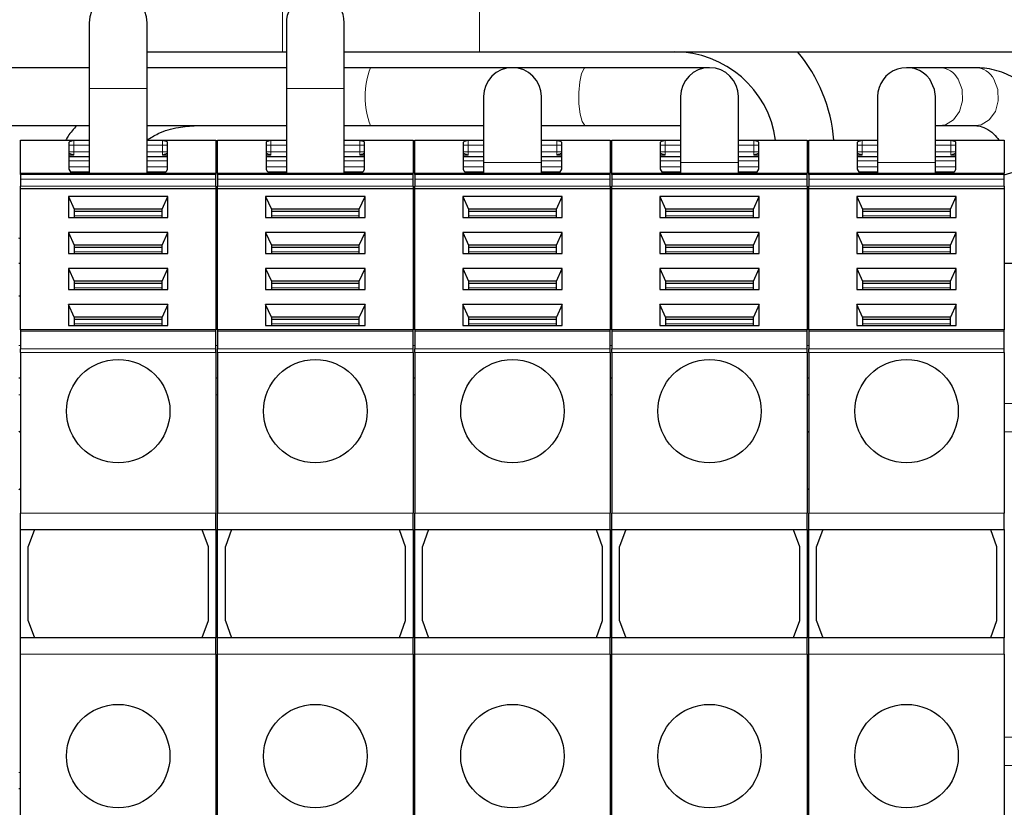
# Model space of a CAD drawing. Header units: millimetres. Extents: x 5 to 418, y 2 to 292.
# Tile 6 of 41: x 86 to 116, y 95 to 119. Entities that reach past the tile are written whole.
import ezdxf

# ---------------------------------------------------------------- set-up
doc = ezdxf.new("R2010")
doc.units = ezdxf.units.MM
doc.layers.add('SLD-0', color=7, linetype='Continuous')
doc.styles.add('SLDTEXTSTYLE0', font='TXT', dxfattribs={"width": 0.605})
doc.dimstyles.new('SLDDIMSTYLE0', dxfattribs={"dimtxt": 3.5, "dimasz": 3.302, "dimexe": 0, "dimexo": 0.0625, "dimgap": 0.875, "dimtad": 1, "dimlfac": 2, "dimrnd": 1e-09, "dimzin": 12, "dimdsep": 46, "dimtxsty": 'SLDTEXTSTYLE0', "dimsah": 1, "dimcen": 0.09, "dimadec": 0, "dimazin": 3, "dimtfac": 1, "dimtofl": 0, "dimtmove": 0, "dimatfit": 3, "dimfxl": 1, "dimfrac": 2, "dimtolj": 1, "dimtzin": 12, "dimarcsym": 0})

# ---------------------------------------------------------------- blocks, each defined once
blk = doc.blocks.new('_D_4')
at = {"layer": 'SLD-0'}
for p, q in [((63.935, 117.121), (63.935, 131.331)), ((131.935, 117.121), (131.935, 131.331)), ((63.935, 130.331), (131.935, 130.331))]:
    blk.add_line(p, q, dxfattribs=at)
for points in [[(63.935, 130.331), (67.237, 129.823), (67.237, 130.839)], [(131.935, 130.331), (128.633, 130.839), (128.633, 129.823)]]:
    blk.add_solid(points, dxfattribs=at)
at = {"layer": 'SLD-0', "insert": (93.924, 134.843), "char_height": 3.5, "attachment_point": 1, "style": 'SLDTEXTSTYLE0'}
blk.add_mtext('136', dxfattribs=at)
blk = doc.blocks.new('_D_5')
at = {"layer": 'SLD-0'}
for p, q in [((47.685, 117.121), (47.685, 139.04)), ((148.185, 117.121), (148.185, 139.04)), ((148.185, 138.04), (47.685, 138.04))]:
    blk.add_line(p, q, dxfattribs=at)
for points in [[(47.685, 138.04), (50.987, 137.532), (50.987, 138.548)], [(148.185, 138.04), (144.883, 138.548), (144.883, 137.532)]]:
    blk.add_solid(points, dxfattribs=at)
at = {"layer": 'SLD-0', "insert": (93.924, 142.552), "char_height": 3.5, "attachment_point": 1, "style": 'SLDTEXTSTYLE0'}
blk.add_mtext('201', dxfattribs=at)

msp = doc.modelspace()

# ---------------------------------------------------------------- linework, layer by layer
at = {"color": 7, "linetype": 'Continuous', "lineweight": 18}
for p, q in [((93.9346, 118.414), (93.9346, 120.179)), ((99.9346, 118.414), (99.9346, 120.1038)), ((88.9346, 117.2965), (88.0521, 117.2965)), ((89.8171, 117.2965), (88.9346, 117.2965)), ((95.2911, 117.2965), (94.0521, 117.2965)), ((95.8171, 117.2965), (95.2911, 117.2965)), ((88.0521, 115.7159), (87.5846, 115.7159)), ((87.5846, 115.7159), (87.5846, 115.571)), ((90.2846, 115.7159), (89.8171, 115.7159)), ((90.2846, 115.571), (90.2846, 115.7159)), ((94.0521, 115.7159), (93.5846, 115.7159)), ((93.5846, 115.7159), (93.5846, 115.571)), ((96.2846, 115.7159), (95.8171, 115.7159)), ((96.2846, 115.571), (96.2846, 115.7159)), ((100.0521, 115.7159), (99.5846, 115.7159)), ((99.5846, 115.7159), (99.5846, 115.571)), ((102.2846, 115.7159), (101.8171, 115.7159)), ((102.2846, 115.571), (102.2846, 115.7159)), ((106.0521, 115.7159), (105.5846, 115.7159)), ((105.5846, 115.7159), (105.5846, 115.571)), ((108.2846, 115.7159), (107.8171, 115.7159)), ((108.2846, 115.571), (108.2846, 115.7159)), ((112.0521, 115.7159), (111.5846, 115.7159)), ((111.5846, 115.7159), (111.5846, 115.571)), ((114.2846, 115.7159), (113.8171, 115.7159)), ((114.2846, 115.571), (114.2846, 115.7159)), ((87.5846, 115.571), (87.4346, 115.571)), ((87.5846, 115.571), (87.5846, 115.3715)), ((87.5846, 115.571), (88.0521, 115.571)), ((89.8171, 115.571), (90.2846, 115.571)), ((90.4346, 115.571), (90.2846, 115.571)), ((90.2846, 115.3715), (90.2846, 115.571)), ((93.5846, 115.571), (93.4346, 115.571)), ((93.5846, 115.571), (93.5846, 115.3715)), ((93.5846, 115.571), (94.0521, 115.571)), ((95.8171, 115.571), (96.2846, 115.571)), ((96.4346, 115.571), (96.2846, 115.571)), ((96.2846, 115.3715), (96.2846, 115.571)), ((99.5846, 115.571), (99.4346, 115.571)), ((99.5846, 115.571), (99.5846, 115.3715)), ((99.5846, 115.571), (100.0521, 115.571)), ((101.8171, 115.571), (102.2846, 115.571)), ((102.4346, 115.571), (102.2846, 115.571)), ((102.2846, 115.3715), (102.2846, 115.571)), ((105.5846, 115.571), (105.4346, 115.571)), ((105.5846, 115.571), (105.5846, 115.3715)), ((105.5846, 115.571), (106.0521, 115.571)), ((107.8171, 115.571), (108.2846, 115.571)), ((108.4346, 115.571), (108.2846, 115.571)), ((108.2846, 115.3715), (108.2846, 115.571)), ((111.5846, 115.571), (111.4346, 115.571)), ((111.5846, 115.571), (111.5846, 115.3715)), ((111.5846, 115.571), (112.0521, 115.571)), ((113.8171, 115.571), (114.2846, 115.571)), ((114.4346, 115.571), (114.2846, 115.571)), ((114.2846, 115.3715), (114.2846, 115.571)), ((87.5846, 115.3715), (87.4346, 115.3715)), ((87.5846, 115.2624), (87.4346, 115.2625)), ((87.5846, 115.3715), (87.5846, 115.2624)), ((88.0521, 115.3715), (87.5846, 115.3715)), ((90.2846, 115.3715), (89.8171, 115.3715)), ((90.2846, 115.3715), (90.4346, 115.3715)), ((90.2846, 115.2624), (90.2846, 115.3715)), ((90.4346, 115.2624), (90.2846, 115.2624)), ((93.5846, 115.3715), (93.4346, 115.3715)), ((93.5846, 115.2624), (93.4346, 115.2625)), ((93.5846, 115.3715), (93.5846, 115.2624)), ((94.0521, 115.3715), (93.5846, 115.3715)), ((96.2846, 115.3715), (95.8171, 115.3715)), ((96.2846, 115.3715), (96.4346, 115.3715)), ((96.2846, 115.2624), (96.2846, 115.3715)), ((96.4346, 115.2624), (96.2846, 115.2624)), ((99.5846, 115.3715), (99.4346, 115.3715)), ((99.5846, 115.2624), (99.4346, 115.2625)), ((99.5846, 115.3715), (99.5846, 115.2624)), ((100.0521, 115.3715), (99.5846, 115.3715)), ((102.2846, 115.3715), (101.8171, 115.3715)), ((102.2846, 115.3715), (102.4346, 115.3715)), ((102.2846, 115.2624), (102.2846, 115.3715)), ((102.4346, 115.2624), (102.2846, 115.2624)), ((105.5846, 115.3715), (105.4346, 115.3715)), ((105.5846, 115.2624), (105.4346, 115.2625)), ((105.5846, 115.3715), (105.5846, 115.2624)), ((106.0521, 115.3715), (105.5846, 115.3715)), ((108.2846, 115.3715), (107.8171, 115.3715)), ((108.2846, 115.3715), (108.4346, 115.3715)), ((108.2846, 115.2624), (108.2846, 115.3715)), ((108.4346, 115.2624), (108.2846, 115.2624)), ((109.9096, 115.2965), (109.9596, 115.2965)), ((111.5846, 115.3715), (111.4346, 115.3715)), ((111.5846, 115.2624), (111.4346, 115.2625)), ((111.5846, 115.3715), (111.5846, 115.2624)), ((112.0521, 115.3715), (111.5846, 115.3715)), ((114.2846, 115.3715), (113.8171, 115.3715)), ((114.2846, 115.3715), (114.4346, 115.3715)), ((114.2846, 115.2624), (114.2846, 115.3715)), ((114.4346, 115.2624), (114.2846, 115.2624)), ((88.0521, 115.0975), (87.4346, 115.0975)), ((87.4346, 114.9108), (88.0521, 114.9108)), ((90.4346, 115.0975), (89.8171, 115.0975)), ((89.8171, 114.9108), (90.4346, 114.9108)), ((94.0521, 115.0975), (93.4346, 115.0975)), ((93.4346, 114.9108), (94.0521, 114.9108)), ((96.4346, 115.0975), (95.8171, 115.0975)), ((95.8171, 114.9108), (96.4346, 114.9108)), ((100.0521, 115.0975), (99.4346, 115.0975)), ((99.4346, 114.9108), (100.0521, 114.9108)), ((101.8171, 115.0465), (100.0521, 115.0465)), ((102.4346, 115.0975), (101.8171, 115.0975)), ((101.8171, 114.9108), (102.4346, 114.9108)), ((106.0521, 115.0975), (105.4346, 115.0975)), ((105.4346, 114.9108), (106.0521, 114.9108)), ((107.8171, 115.0465), (106.0521, 115.0465)), ((108.4346, 115.0975), (107.8171, 115.0975)), ((107.8171, 114.9108), (108.4346, 114.9108)), ((112.0521, 115.0975), (111.4346, 115.0975)), ((111.4346, 114.9108), (112.0521, 114.9108)), ((113.6398, 115.0465), (112.0521, 115.0465)), ((113.8171, 115.0465), (113.6398, 115.0465)), ((114.4346, 115.0975), (113.8171, 115.0975)), ((113.8171, 114.9108), (114.4346, 114.9108)), ((85.9596, 114.6775), (91.9096, 114.6775)), ((91.9096, 114.5372), (85.9596, 114.5372)), ((91.9596, 114.6775), (97.9096, 114.6775)), ((97.9096, 114.5372), (91.9596, 114.5372)), ((97.9596, 114.6775), (103.9096, 114.6775)), ((103.9096, 114.5372), (97.9596, 114.5372)), ((103.9596, 114.6775), (109.9096, 114.6775)), ((109.9096, 114.5372), (103.9596, 114.5372)), ((109.9596, 114.6775), (115.9096, 114.6775)), ((115.9096, 114.5372), (109.9596, 114.5372)), ((85.9596, 114.3251), (91.9096, 114.3251)), ((91.9596, 114.3251), (97.9096, 114.3251)), ((97.9596, 114.3251), (103.9096, 114.3251)), ((103.9596, 114.3251), (109.9096, 114.3251)), ((109.9596, 114.3251), (115.9096, 114.3251)), ((90.2721, 113.4235), (87.5971, 113.4235)), ((96.2721, 113.4235), (93.5971, 113.4235)), ((102.2721, 113.4235), (99.5971, 113.4235)), ((108.2721, 113.4235), (105.5971, 113.4235)), ((114.2721, 113.4235), (111.5971, 113.4235)), ((90.2721, 112.3275), (87.5971, 112.3275)), ((96.2721, 112.3275), (93.5971, 112.3275)), ((102.2721, 112.3275), (99.5971, 112.3275)), ((108.2721, 112.3275), (105.5971, 112.3275)), ((114.2721, 112.3275), (111.5971, 112.3275)), ((90.2721, 111.2315), (87.5971, 111.2315)), ((96.2721, 111.2315), (93.5971, 111.2315)), ((102.2721, 111.2315), (99.5971, 111.2315)), ((108.2721, 111.2315), (105.5971, 111.2315)), ((114.2721, 111.2315), (111.5971, 111.2315)), ((90.2721, 110.1355), (87.5971, 110.1355)), ((96.2721, 110.1355), (93.5971, 110.1355)), ((102.2721, 110.1355), (99.5971, 110.1355)), ((108.2721, 110.1355), (105.5971, 110.1355)), ((114.2721, 110.1355), (111.5971, 110.1355)), ((91.9096, 109.9057), (85.9596, 109.9057)), ((97.9096, 109.9057), (91.9596, 109.9057)), ((103.9096, 109.9057), (97.9596, 109.9057)), ((109.9096, 109.9057), (103.9596, 109.9057)), ((115.9096, 109.9057), (109.9596, 109.9057)), ((85.9596, 109.4715), (85.9096, 109.4715)), ((91.9596, 109.4715), (91.9096, 109.4715)), ((97.9596, 109.4715), (97.9096, 109.4715)), ((103.9596, 109.4715), (103.9096, 109.4715)), ((109.9596, 109.4715), (109.9096, 109.4715)), ((91.9096, 109.3654), (85.9596, 109.3654)), ((91.9096, 109.2593), (85.9596, 109.2593)), ((97.9096, 109.3654), (91.9596, 109.3654)), ((97.9096, 109.2593), (91.9596, 109.2593)), ((103.9096, 109.3654), (97.9596, 109.3654)), ((103.9096, 109.2593), (97.9596, 109.2593)), ((109.9096, 109.3654), (103.9596, 109.3654)), ((109.9096, 109.2593), (103.9596, 109.2593)), ((115.9096, 109.3654), (109.9596, 109.3654)), ((115.9096, 109.2593), (109.9596, 109.2593)), ((85.9596, 107.9715), (85.9096, 107.9715)), ((91.9596, 107.9715), (91.9096, 107.9715)), ((97.9596, 107.9715), (97.9096, 107.9715)), ((103.9596, 107.9715), (103.9096, 107.9715)), ((109.9596, 107.9715), (109.9096, 107.9715)), ((119.6596, 107.7101), (115.9096, 107.7101)), ((119.6596, 106.8441), (115.9096, 106.8441)), ((85.9596, 104.3715), (91.9096, 104.3715)), ((91.9596, 104.3715), (97.9096, 104.3715)), ((97.9596, 104.3715), (103.9096, 104.3715)), ((103.9596, 104.3715), (109.9096, 104.3715)), ((109.9596, 104.3715), (115.9096, 104.3715)), ((85.9596, 100.0715), (91.9096, 100.0715)), ((91.9596, 100.0715), (97.9096, 100.0715)), ((97.9596, 100.0715), (103.9096, 100.0715)), ((103.9596, 100.0715), (109.9096, 100.0715)), ((109.9596, 100.0715), (115.9096, 100.0715)), ((119.6596, 97.5456), (115.9096, 97.5456)), ((119.6596, 96.6796), (115.9096, 96.6796)), ((85.9596, 96.4715), (85.9096, 96.4715)), ((91.9596, 96.4715), (91.9096, 96.4715)), ((97.9596, 96.4715), (97.9096, 96.4715)), ((103.9596, 96.4715), (103.9096, 96.4715)), ((109.9596, 96.4715), (109.9096, 96.4715))]:
    msp.add_line(p, q, dxfattribs=at)
at = {"color": 7, "linetype": 'Continuous', "lineweight": 25}
for p, q in [((88.0521, 119.2965), (88.0521, 117.2965)), ((89.8171, 117.2965), (89.8171, 119.2965)), ((94.0521, 119.2965), (94.0521, 117.2965)), ((95.8171, 117.2965), (95.8171, 119.2965)), ((89.8171, 118.414), (93.9346, 118.414)), ((93.9346, 118.414), (94.0521, 118.414)), ((95.8171, 118.414), (99.9346, 118.414)), ((99.9346, 118.414), (133.8086, 118.414)), ((88.0521, 117.929), (83.8171, 117.929)), ((94.0521, 117.929), (89.8171, 117.929)), ((96.6156, 117.929), (95.8171, 117.929)), ((100.9346, 117.929), (96.6156, 117.929)), ((103.1719, 117.929), (100.9346, 117.929)), ((106.9346, 117.929), (103.1719, 117.929)), ((113.9394, 117.929), (112.9346, 117.929)), ((115.0295, 117.929), (113.9394, 117.929)), ((88.0521, 117.2965), (88.0521, 114.7215)), ((89.8171, 114.7215), (89.8171, 117.2965)), ((94.0521, 117.2965), (94.0521, 114.7215)), ((95.8171, 114.7215), (95.8171, 117.2965)), ((100.0521, 117.0465), (100.0521, 115.0465)), ((101.8171, 115.0465), (101.8171, 117.0465)), ((106.0521, 117.0465), (106.0521, 115.0465)), ((107.8171, 115.0465), (107.8171, 117.0465)), ((112.0521, 117.0465), (112.0521, 115.0465)), ((113.8171, 115.0465), (113.8171, 117.0465)), ((83.8171, 116.164), (88.0521, 116.164)), ((89.8171, 116.164), (94.0521, 116.164)), ((95.8171, 116.164), (96.6156, 116.164)), ((96.6156, 116.164), (100.0521, 116.164)), ((101.8171, 116.164), (103.1719, 116.164)), ((103.1719, 116.164), (106.0521, 116.164)), ((113.8171, 116.164), (113.9394, 116.164)), ((113.9394, 116.164), (115.0295, 116.164)), ((85.9596, 115.7215), (88.0521, 115.7215)), ((85.9596, 114.7215), (85.9596, 115.7215)), ((89.8171, 115.7215), (91.9096, 115.7215)), ((91.9096, 115.7215), (91.9096, 114.7215)), ((91.9596, 115.7215), (94.0521, 115.7215)), ((91.9596, 114.7215), (91.9596, 115.7215)), ((95.8171, 115.7215), (97.9096, 115.7215)), ((97.9096, 115.7215), (97.9096, 114.7215)), ((97.9596, 115.7215), (100.0521, 115.7215)), ((97.9596, 114.7215), (97.9596, 115.7215)), ((101.8171, 115.7215), (103.9096, 115.7215)), ((103.9096, 115.7215), (103.9096, 114.7215)), ((103.9596, 115.7215), (106.0521, 115.7215)), ((103.9596, 114.7215), (103.9596, 115.7215)), ((107.8171, 115.7215), (109.9096, 115.7215)), ((109.9096, 115.7215), (109.9096, 114.7215)), ((109.9596, 115.7215), (112.0521, 115.7215)), ((109.9596, 114.7215), (109.9596, 115.7215)), ((113.8171, 115.7215), (115.9096, 115.7215)), ((115.9096, 115.7215), (115.9096, 114.7215)), ((87.4346, 115.6486), (87.4346, 114.8411)), ((90.4346, 114.8411), (90.4346, 115.6486)), ((93.4346, 115.6486), (93.4346, 114.8411)), ((96.4346, 114.8411), (96.4346, 115.6486)), ((99.4346, 115.6486), (99.4346, 114.8411)), ((102.4346, 114.8411), (102.4346, 115.6486)), ((105.4346, 115.6486), (105.4346, 114.8411)), ((108.4346, 114.8411), (108.4346, 115.6486)), ((111.4346, 115.6486), (111.4346, 114.8411)), ((114.4346, 114.8411), (114.4346, 115.6486)), ((87.4346, 115.2215), (88.0521, 115.2215)), ((89.8171, 115.2215), (90.4346, 115.2215)), ((93.4346, 115.2215), (94.0521, 115.2215)), ((95.8171, 115.2215), (96.4346, 115.2215)), ((99.4346, 115.2215), (100.0521, 115.2215)), ((101.8171, 115.2215), (102.4346, 115.2215)), ((105.4346, 115.2215), (106.0521, 115.2215)), ((107.8171, 115.2215), (108.4346, 115.2215)), ((111.4346, 115.2215), (112.0521, 115.2215)), ((113.8171, 115.2215), (114.4346, 115.2215)), ((87.4346, 114.8411), (87.4597, 114.7884)), ((90.4095, 114.7884), (90.4346, 114.8411)), ((93.4346, 114.8411), (93.4597, 114.7884)), ((96.4095, 114.7884), (96.4346, 114.8411)), ((99.4346, 114.8411), (99.4597, 114.7884)), ((100.0521, 115.0465), (100.0521, 114.7215)), ((101.8171, 114.7215), (101.8171, 115.0465)), ((102.4095, 114.7884), (102.4346, 114.8411)), ((105.4346, 114.8411), (105.4597, 114.7884)), ((106.0521, 115.0465), (106.0521, 114.7215)), ((107.8171, 114.7215), (107.8171, 115.0465)), ((108.4095, 114.7884), (108.4346, 114.8411)), ((111.4346, 114.8411), (111.4597, 114.7884)), ((112.0521, 115.0465), (112.0521, 114.7215)), ((113.8171, 114.7215), (113.8171, 115.0465)), ((114.4095, 114.7884), (114.4346, 114.8411)), ((85.9596, 114.7215), (91.9096, 114.7215)), ((85.9596, 114.6775), (85.9596, 114.7215)), ((85.9596, 114.6775), (85.9596, 114.5372)), ((85.9596, 114.5372), (85.9596, 114.3251)), ((88.0521, 114.7465), (87.5017, 114.7465)), ((90.3675, 114.7465), (89.8171, 114.7465)), ((91.9096, 114.6775), (91.9096, 114.7215)), ((91.9096, 114.5372), (91.9096, 114.6775)), ((91.9096, 114.3251), (91.9096, 114.5372)), ((91.9596, 114.7215), (97.9096, 114.7215)), ((91.9596, 114.6775), (91.9596, 114.7215)), ((91.9596, 114.6775), (91.9596, 114.5372)), ((91.9596, 114.5372), (91.9596, 114.3251)), ((94.0521, 114.7465), (93.5017, 114.7465)), ((96.3675, 114.7465), (95.8171, 114.7465)), ((97.9096, 114.6775), (97.9096, 114.7215)), ((97.9096, 114.5372), (97.9096, 114.6775)), ((97.9096, 114.3251), (97.9096, 114.5372)), ((97.9596, 114.7215), (103.9096, 114.7215)), ((97.9596, 114.6775), (97.9596, 114.7215)), ((97.9596, 114.6775), (97.9596, 114.5372)), ((97.9596, 114.5372), (97.9596, 114.3251)), ((100.0521, 114.7465), (99.5017, 114.7465)), ((102.3675, 114.7465), (101.8171, 114.7465)), ((103.9096, 114.6775), (103.9096, 114.7215)), ((103.9096, 114.5372), (103.9096, 114.6775)), ((103.9096, 114.3251), (103.9096, 114.5372)), ((103.9596, 114.7215), (109.9096, 114.7215)), ((103.9596, 114.6775), (103.9596, 114.7215)), ((103.9596, 114.6775), (103.9596, 114.5372)), ((103.9596, 114.5372), (103.9596, 114.3251)), ((106.0521, 114.7465), (105.5017, 114.7465)), ((108.3675, 114.7465), (107.8171, 114.7465)), ((109.9096, 114.6775), (109.9096, 114.7215)), ((109.9096, 114.5372), (109.9096, 114.6775)), ((109.9096, 114.3251), (109.9096, 114.5372)), ((109.9596, 114.7215), (115.9096, 114.7215)), ((109.9596, 114.6775), (109.9596, 114.7215)), ((109.9596, 114.6775), (109.9596, 114.5372)), ((109.9596, 114.5372), (109.9596, 114.3251)), ((112.0521, 114.7465), (111.5017, 114.7465)), ((114.3675, 114.7465), (113.8171, 114.7465)), ((115.9096, 114.6775), (115.9096, 114.7215)), ((115.9096, 114.5372), (115.9096, 114.6775)), ((115.9096, 114.3251), (115.9096, 114.5372)), ((85.9596, 114.2544), (85.9596, 114.3251)), ((85.9596, 114.2544), (91.9096, 114.2544)), ((85.9596, 109.9496), (85.9596, 114.2544)), ((91.9096, 114.3251), (91.9096, 114.2544)), ((91.9096, 114.2544), (91.9096, 109.9496)), ((91.9596, 114.2544), (91.9596, 114.3251)), ((91.9596, 114.2544), (97.9096, 114.2544)), ((91.9596, 109.9496), (91.9596, 114.2544)), ((97.9096, 114.3251), (97.9096, 114.2544)), ((97.9096, 114.2544), (97.9096, 109.9496)), ((97.9596, 114.2544), (97.9596, 114.3251)), ((97.9596, 114.2544), (103.9096, 114.2544)), ((97.9596, 109.9496), (97.9596, 114.2544)), ((103.9096, 114.3251), (103.9096, 114.2544)), ((103.9096, 114.2544), (103.9096, 109.9496)), ((103.9596, 114.2544), (103.9596, 114.3251)), ((103.9596, 114.2544), (109.9096, 114.2544)), ((103.9596, 109.9496), (103.9596, 114.2544)), ((109.9096, 114.3251), (109.9096, 114.2544)), ((109.9096, 114.2544), (109.9096, 109.9496)), ((109.9596, 114.2544), (109.9596, 114.3251)), ((109.9596, 114.2544), (115.9096, 114.2544)), ((109.9596, 109.9496), (109.9596, 114.2544)), ((115.9096, 114.3251), (115.9096, 114.2544)), ((115.9096, 114.2544), (115.9096, 109.9496)), ((90.447, 114.0068), (87.4222, 114.0068)), ((87.4222, 114.0068), (87.4222, 113.3706)), ((87.4222, 114.0068), (87.5971, 113.618)), ((90.2721, 113.618), (90.447, 114.0068)), ((90.447, 113.3706), (90.447, 114.0068)), ((96.447, 114.0068), (93.4222, 114.0068)), ((93.4222, 114.0068), (93.4222, 113.3706)), ((93.4222, 114.0068), (93.5971, 113.618)), ((96.2721, 113.618), (96.447, 114.0068)), ((96.447, 113.3706), (96.447, 114.0068)), ((102.447, 114.0068), (99.4222, 114.0068)), ((99.4222, 114.0068), (99.4222, 113.3706)), ((99.4222, 114.0068), (99.5971, 113.618)), ((102.2721, 113.618), (102.447, 114.0068)), ((102.447, 113.3706), (102.447, 114.0068)), ((108.447, 114.0068), (105.4222, 114.0068)), ((105.4222, 114.0068), (105.4222, 113.3706)), ((105.4222, 114.0068), (105.5971, 113.618)), ((108.2721, 113.618), (108.447, 114.0068)), ((108.447, 113.3706), (108.447, 114.0068)), ((114.447, 114.0068), (111.4222, 114.0068)), ((111.4222, 114.0068), (111.4222, 113.3706)), ((111.4222, 114.0068), (111.5971, 113.618)), ((114.2721, 113.618), (114.447, 114.0068)), ((114.447, 113.3706), (114.447, 114.0068)), ((87.5971, 113.618), (87.5971, 113.3706)), ((90.2721, 113.618), (87.5971, 113.618)), ((90.2721, 113.3706), (90.2721, 113.618)), ((93.5971, 113.618), (93.5971, 113.3706)), ((96.2721, 113.618), (93.5971, 113.618)), ((96.2721, 113.3706), (96.2721, 113.618)), ((99.5971, 113.618), (99.5971, 113.3706)), ((102.2721, 113.618), (99.5971, 113.618)), ((102.2721, 113.3706), (102.2721, 113.618)), ((105.5971, 113.618), (105.5971, 113.3706)), ((108.2721, 113.618), (105.5971, 113.618)), ((108.2721, 113.3706), (108.2721, 113.618)), ((111.5971, 113.618), (111.5971, 113.3706)), ((114.2721, 113.618), (111.5971, 113.618)), ((114.2721, 113.3706), (114.2721, 113.618)), ((87.4222, 113.3706), (90.447, 113.3706)), ((90.2721, 113.5473), (87.5971, 113.5473)), ((93.4222, 113.3706), (96.447, 113.3706)), ((96.2721, 113.5473), (93.5971, 113.5473)), ((99.4222, 113.3706), (102.447, 113.3706)), ((102.2721, 113.5473), (99.5971, 113.5473)), ((105.4222, 113.3706), (108.447, 113.3706)), ((108.2721, 113.5473), (105.5971, 113.5473)), ((111.4222, 113.3706), (114.447, 113.3706)), ((114.2721, 113.5473), (111.5971, 113.5473)), ((97.9596, 113.1715), (97.9096, 113.1715)), ((85.9596, 112.7227), (85.9096, 112.7392)), ((90.447, 112.9108), (87.4222, 112.9108)), ((87.4222, 112.9108), (87.4222, 112.2746)), ((87.4222, 112.9108), (87.5971, 112.522)), ((90.2721, 112.522), (90.447, 112.9108)), ((90.447, 112.2746), (90.447, 112.9108)), ((96.447, 112.9108), (93.4222, 112.9108)), ((93.4222, 112.9108), (93.4222, 112.2746)), ((93.4222, 112.9108), (93.5971, 112.522)), ((96.2721, 112.522), (96.447, 112.9108)), ((96.447, 112.2746), (96.447, 112.9108)), ((97.9596, 112.8647), (97.9096, 112.8647)), ((102.447, 112.9108), (99.4222, 112.9108)), ((99.4222, 112.9108), (99.4222, 112.2746)), ((99.4222, 112.9108), (99.5971, 112.522)), ((102.2721, 112.522), (102.447, 112.9108)), ((102.447, 112.2746), (102.447, 112.9108)), ((108.447, 112.9108), (105.4222, 112.9108)), ((105.4222, 112.9108), (105.4222, 112.2746)), ((105.4222, 112.9108), (105.5971, 112.522)), ((108.2721, 112.522), (108.447, 112.9108)), ((108.447, 112.2746), (108.447, 112.9108)), ((109.9596, 112.7392), (109.9096, 112.7227)), ((114.447, 112.9108), (111.4222, 112.9108)), ((111.4222, 112.9108), (111.4222, 112.2746)), ((111.4222, 112.9108), (111.5971, 112.522)), ((114.2721, 112.522), (114.447, 112.9108)), ((114.447, 112.2746), (114.447, 112.9108)), ((87.5971, 112.522), (87.5971, 112.2746)), ((90.2721, 112.522), (87.5971, 112.522)), ((90.2721, 112.4513), (87.5971, 112.4513)), ((90.2721, 112.2746), (90.2721, 112.522)), ((93.5971, 112.522), (93.5971, 112.2746)), ((96.2721, 112.522), (93.5971, 112.522)), ((96.2721, 112.4513), (93.5971, 112.4513)), ((96.2721, 112.2746), (96.2721, 112.522)), ((99.5971, 112.522), (99.5971, 112.2746)), ((102.2721, 112.522), (99.5971, 112.522)), ((102.2721, 112.4513), (99.5971, 112.4513)), ((102.2721, 112.2746), (102.2721, 112.522)), ((105.5971, 112.522), (105.5971, 112.2746)), ((108.2721, 112.522), (105.5971, 112.522)), ((108.2721, 112.4513), (105.5971, 112.4513)), ((108.2721, 112.2746), (108.2721, 112.522)), ((111.5971, 112.522), (111.5971, 112.2746)), ((114.2721, 112.522), (111.5971, 112.522)), ((114.2721, 112.4513), (111.5971, 112.4513)), ((114.2721, 112.2746), (114.2721, 112.522)), ((87.4222, 112.2746), (90.447, 112.2746)), ((93.4222, 112.2746), (96.447, 112.2746)), ((99.4222, 112.2746), (102.447, 112.2746)), ((105.4222, 112.2746), (108.447, 112.2746)), ((109.9096, 112.2965), (109.9596, 112.2965)), ((111.4222, 112.2746), (114.447, 112.2746)), ((85.9596, 111.9715), (85.9096, 111.9715)), ((90.447, 111.8148), (87.4222, 111.8148)), ((87.4222, 111.8148), (87.4222, 111.1786)), ((87.4222, 111.8148), (87.5971, 111.426)), ((90.2721, 111.426), (90.447, 111.8148)), ((90.447, 111.1786), (90.447, 111.8148)), ((91.9596, 111.9715), (91.9096, 111.9715)), ((96.447, 111.8148), (93.4222, 111.8148)), ((93.4222, 111.8148), (93.4222, 111.1786)), ((93.4222, 111.8148), (93.5971, 111.426)), ((96.2721, 111.426), (96.447, 111.8148)), ((96.447, 111.1786), (96.447, 111.8148)), ((97.9596, 111.9715), (97.9096, 111.9715)), ((102.447, 111.8148), (99.4222, 111.8148)), ((99.4222, 111.8148), (99.4222, 111.1786)), ((99.4222, 111.8148), (99.5971, 111.426)), ((102.2721, 111.426), (102.447, 111.8148)), ((102.447, 111.1786), (102.447, 111.8148)), ((103.9596, 111.9715), (103.9096, 111.9715)), ((108.447, 111.8148), (105.4222, 111.8148)), ((105.4222, 111.8148), (105.4222, 111.1786)), ((105.4222, 111.8148), (105.5971, 111.426)), ((108.2721, 111.426), (108.447, 111.8148)), ((108.447, 111.1786), (108.447, 111.8148)), ((109.9596, 111.9715), (109.9096, 111.9715)), ((114.447, 111.8148), (111.4222, 111.8148)), ((111.4222, 111.8148), (111.4222, 111.1786)), ((111.4222, 111.8148), (111.5971, 111.426)), ((114.2721, 111.426), (114.447, 111.8148)), ((114.447, 111.1786), (114.447, 111.8148)), ((119.6596, 111.9715), (115.9096, 111.9715)), ((87.5971, 111.426), (87.5971, 111.1786)), ((90.2721, 111.426), (87.5971, 111.426)), ((90.2721, 111.3553), (87.5971, 111.3553)), ((90.2721, 111.1786), (90.2721, 111.426)), ((93.5971, 111.426), (93.5971, 111.1786)), ((96.2721, 111.426), (93.5971, 111.426)), ((96.2721, 111.3553), (93.5971, 111.3553)), ((96.2721, 111.1786), (96.2721, 111.426)), ((99.5971, 111.426), (99.5971, 111.1786)), ((102.2721, 111.426), (99.5971, 111.426)), ((102.2721, 111.3553), (99.5971, 111.3553)), ((102.2721, 111.1786), (102.2721, 111.426)), ((105.5971, 111.426), (105.5971, 111.1786)), ((108.2721, 111.426), (105.5971, 111.426)), ((108.2721, 111.3553), (105.5971, 111.3553)), ((108.2721, 111.1786), (108.2721, 111.426)), ((111.5971, 111.426), (111.5971, 111.1786)), ((114.2721, 111.426), (111.5971, 111.426)), ((114.2721, 111.3553), (111.5971, 111.3553)), ((114.2721, 111.1786), (114.2721, 111.426)), ((85.9596, 110.9715), (85.9096, 110.9715)), ((87.4222, 111.1786), (90.447, 111.1786)), ((91.9596, 110.9715), (91.9096, 110.9715)), ((93.4222, 111.1786), (96.447, 111.1786)), ((97.9596, 110.9715), (97.9096, 110.9715)), ((99.4222, 111.1786), (102.447, 111.1786)), ((103.9596, 110.9715), (103.9096, 110.9715)), ((105.4222, 111.1786), (108.447, 111.1786)), ((109.9596, 110.9715), (109.9096, 110.9715)), ((111.4222, 111.1786), (114.447, 111.1786)), ((90.447, 110.7188), (87.4222, 110.7188)), ((87.4222, 110.7188), (87.4222, 110.0826)), ((87.5971, 110.3299), (87.4222, 110.7188)), ((90.447, 110.7188), (90.2721, 110.3299)), ((90.447, 110.0826), (90.447, 110.7188)), ((96.447, 110.7188), (93.4222, 110.7188)), ((93.4222, 110.7188), (93.4222, 110.0826)), ((93.5971, 110.3299), (93.4222, 110.7188)), ((96.447, 110.7188), (96.2721, 110.3299)), ((96.447, 110.0826), (96.447, 110.7188)), ((102.447, 110.7188), (99.4222, 110.7188)), ((99.4222, 110.7188), (99.4222, 110.0826)), ((99.5971, 110.3299), (99.4222, 110.7188)), ((102.447, 110.7188), (102.2721, 110.3299)), ((102.447, 110.0826), (102.447, 110.7188)), ((108.447, 110.7188), (105.4222, 110.7188)), ((105.4222, 110.7188), (105.4222, 110.0826)), ((105.5971, 110.3299), (105.4222, 110.7188)), ((108.447, 110.7188), (108.2721, 110.3299)), ((108.447, 110.0826), (108.447, 110.7188)), ((114.447, 110.7188), (111.4222, 110.7188)), ((111.4222, 110.7188), (111.4222, 110.0826)), ((111.5971, 110.3299), (111.4222, 110.7188)), ((114.447, 110.7188), (114.2721, 110.3299)), ((114.447, 110.0826), (114.447, 110.7188)), ((87.5971, 110.3299), (87.5971, 110.0826)), ((90.2721, 110.3299), (87.5971, 110.3299)), ((90.2721, 110.0826), (90.2721, 110.3299)), ((93.5971, 110.3299), (93.5971, 110.0826)), ((96.2721, 110.3299), (93.5971, 110.3299)), ((96.2721, 110.0826), (96.2721, 110.3299)), ((99.5971, 110.3299), (99.5971, 110.0826)), ((102.2721, 110.3299), (99.5971, 110.3299)), ((102.2721, 110.0826), (102.2721, 110.3299)), ((105.5971, 110.3299), (105.5971, 110.0826)), ((108.2721, 110.3299), (105.5971, 110.3299)), ((108.2721, 110.0826), (108.2721, 110.3299)), ((111.5971, 110.3299), (111.5971, 110.0826)), ((114.2721, 110.3299), (111.5971, 110.3299)), ((114.2721, 110.0826), (114.2721, 110.3299)), ((87.4222, 110.0826), (90.447, 110.0826)), ((90.2721, 110.2592), (87.5971, 110.2592)), ((93.4222, 110.0826), (96.447, 110.0826)), ((96.2721, 110.2592), (93.5971, 110.2592)), ((99.4222, 110.0826), (102.447, 110.0826)), ((102.2721, 110.2592), (99.5971, 110.2592)), ((105.4222, 110.0826), (108.447, 110.0826)), ((108.2721, 110.2592), (105.5971, 110.2592)), ((111.4222, 110.0826), (114.447, 110.0826)), ((114.2721, 110.2592), (111.5971, 110.2592)), ((91.9096, 109.9496), (85.9596, 109.9496)), ((85.9596, 109.9496), (85.9596, 109.9057)), ((85.9596, 109.9057), (85.9596, 109.3654)), ((91.9096, 109.9057), (91.9096, 109.9496)), ((91.9096, 109.3654), (91.9096, 109.9057)), ((97.9096, 109.9496), (91.9596, 109.9496)), ((91.9596, 109.9496), (91.9596, 109.9057)), ((91.9596, 109.9057), (91.9596, 109.3654)), ((97.9096, 109.9057), (97.9096, 109.9496)), ((97.9096, 109.3654), (97.9096, 109.9057)), ((103.9096, 109.9496), (97.9596, 109.9496)), ((97.9596, 109.9496), (97.9596, 109.9057)), ((97.9596, 109.9057), (97.9596, 109.3654)), ((103.9096, 109.9057), (103.9096, 109.9496)), ((103.9096, 109.3654), (103.9096, 109.9057)), ((109.9096, 109.9496), (103.9596, 109.9496)), ((103.9596, 109.9496), (103.9596, 109.9057)), ((103.9596, 109.9057), (103.9596, 109.3654)), ((109.9096, 109.9057), (109.9096, 109.9496)), ((109.9096, 109.3654), (109.9096, 109.9057)), ((115.9096, 109.9496), (109.9596, 109.9496)), ((109.9596, 109.9496), (109.9596, 109.9057)), ((109.9596, 109.9057), (109.9596, 109.3654)), ((115.9096, 109.9057), (115.9096, 109.9496)), ((115.9096, 109.3654), (115.9096, 109.9057)), ((85.9596, 109.2593), (85.9596, 109.3654)), ((85.9596, 109.2593), (85.9596, 104.3715)), ((91.9096, 109.2593), (91.9096, 109.3654)), ((91.9096, 109.2593), (91.9096, 104.3715)), ((91.9596, 109.2593), (91.9596, 109.3654)), ((91.9596, 109.2593), (91.9596, 104.3715)), ((97.9096, 109.2593), (97.9096, 109.3654)), ((97.9096, 109.2593), (97.9096, 104.3715)), ((97.9596, 109.2593), (97.9596, 109.3654)), ((97.9596, 109.2593), (97.9596, 104.3715)), ((103.9096, 109.2593), (103.9096, 109.3654)), ((103.9096, 109.2593), (103.9096, 104.3715)), ((103.9596, 109.2593), (103.9596, 109.3654)), ((103.9596, 109.2593), (103.9596, 104.3715)), ((109.9096, 109.2593), (109.9096, 109.3654)), ((109.9096, 109.2593), (109.9096, 104.3715)), ((109.9596, 109.2593), (109.9596, 109.3654)), ((109.9596, 109.2593), (109.9596, 104.3715)), ((115.9096, 109.2593), (115.9096, 109.3654)), ((115.9096, 109.2593), (115.9096, 104.3715)), ((85.9596, 108.4715), (85.9096, 108.4715)), ((91.9596, 108.4715), (91.9096, 108.4715)), ((97.9596, 108.4715), (97.9096, 108.4715)), ((103.9596, 108.4715), (103.9096, 108.4715)), ((109.9596, 108.4715), (109.9096, 108.4715)), ((85.9596, 106.8226), (85.9096, 106.8514)), ((109.9596, 106.8514), (109.9096, 106.8226)), ((85.9096, 105.0915), (85.9596, 105.1204)), ((109.9096, 105.1204), (109.9596, 105.0915)), ((85.9596, 103.8715), (85.9596, 104.3715)), ((91.9096, 103.8715), (91.9096, 104.3715)), ((91.9596, 103.8715), (91.9596, 104.3715)), ((97.9096, 103.8715), (97.9096, 104.3715)), ((97.9596, 103.8715), (97.9596, 104.3715)), ((103.9096, 103.8715), (103.9096, 104.3715)), ((103.9596, 103.8715), (103.9596, 104.3715)), ((109.9096, 103.8715), (109.9096, 104.3715)), ((109.9596, 103.8715), (109.9596, 104.3715)), ((115.9096, 103.8715), (115.9096, 104.3715)), ((85.9596, 103.8715), (91.9096, 103.8715)), ((85.9596, 100.5715), (85.9596, 103.8715)), ((86.3846, 103.8715), (86.1971, 103.3563)), ((91.4846, 103.8715), (91.6721, 103.3563)), ((91.9096, 103.8715), (91.9096, 100.5715)), ((91.9596, 103.8715), (97.9096, 103.8715)), ((91.9596, 100.5715), (91.9596, 103.8715)), ((92.3846, 103.8715), (92.1971, 103.3563)), ((97.4846, 103.8715), (97.6721, 103.3563)), ((97.9096, 103.8715), (97.9096, 100.5715)), ((97.9596, 103.8715), (103.9096, 103.8715)), ((97.9596, 100.5715), (97.9596, 103.8715)), ((98.3846, 103.8715), (98.1971, 103.3563)), ((103.4846, 103.8715), (103.6721, 103.3563)), ((103.9096, 103.8715), (103.9096, 100.5715)), ((103.9596, 103.8715), (109.9096, 103.8715)), ((103.9596, 100.5715), (103.9596, 103.8715)), ((104.3846, 103.8715), (104.1971, 103.3563)), ((109.4846, 103.8715), (109.6721, 103.3563)), ((109.9096, 103.8715), (109.9096, 100.5715)), ((109.9596, 103.8715), (115.9096, 103.8715)), ((109.9596, 100.5715), (109.9596, 103.8715)), ((110.3846, 103.8715), (110.1971, 103.3563)), ((115.4846, 103.8715), (115.6721, 103.3563)), ((115.9096, 103.8715), (115.9096, 100.5715)), ((86.1971, 101.0866), (86.1971, 103.3563)), ((91.6721, 103.3563), (91.6721, 101.0866)), ((92.1971, 101.0866), (92.1971, 103.3563)), ((97.6721, 103.3563), (97.6721, 101.0866)), ((98.1971, 101.0866), (98.1971, 103.3563)), ((103.6721, 103.3563), (103.6721, 101.0866)), ((104.1971, 101.0866), (104.1971, 103.3563)), ((109.6721, 103.3563), (109.6721, 101.0866)), ((110.1971, 101.0866), (110.1971, 103.3563)), ((115.6721, 103.3563), (115.6721, 101.0866)), ((86.1971, 101.0866), (86.3846, 100.5715)), ((91.6721, 101.0866), (91.4846, 100.5715)), ((92.1971, 101.0866), (92.3846, 100.5715)), ((97.6721, 101.0866), (97.4846, 100.5715)), ((98.1971, 101.0866), (98.3846, 100.5715)), ((103.6721, 101.0866), (103.4846, 100.5715)), ((104.1971, 101.0866), (104.3846, 100.5715)), ((109.6721, 101.0866), (109.4846, 100.5715)), ((110.1971, 101.0866), (110.3846, 100.5715)), ((115.6721, 101.0866), (115.4846, 100.5715)), ((91.9096, 100.5715), (85.9596, 100.5715)), ((85.9596, 100.0715), (85.9596, 100.5715)), ((91.9096, 100.0715), (91.9096, 100.5715)), ((97.9096, 100.5715), (91.9596, 100.5715)), ((91.9596, 100.0715), (91.9596, 100.5715)), ((97.9096, 100.0715), (97.9096, 100.5715)), ((103.9096, 100.5715), (97.9596, 100.5715)), ((97.9596, 100.0715), (97.9596, 100.5715)), ((103.9096, 100.0715), (103.9096, 100.5715)), ((109.9096, 100.5715), (103.9596, 100.5715)), ((103.9596, 100.0715), (103.9596, 100.5715)), ((109.9096, 100.0715), (109.9096, 100.5715)), ((115.9096, 100.5715), (109.9596, 100.5715)), ((109.9596, 100.0715), (109.9596, 100.5715)), ((115.9096, 100.0715), (115.9096, 100.5715)), ((85.9596, 95.1836), (85.9596, 100.0715)), ((91.9096, 100.0715), (91.9096, 95.1836)), ((91.9596, 95.1836), (91.9596, 100.0715)), ((97.9096, 100.0715), (97.9096, 95.1836)), ((97.9596, 95.1836), (97.9596, 100.0715)), ((103.9096, 100.0715), (103.9096, 95.1836)), ((103.9596, 95.1836), (103.9596, 100.0715)), ((109.9096, 100.0715), (109.9096, 95.1836)), ((109.9596, 95.1836), (109.9596, 100.0715)), ((115.9096, 100.0715), (115.9096, 95.1836)), ((97.9096, 97.4718), (97.9346, 97.4715)), ((97.9346, 97.4715), (97.9596, 97.4718)), ((85.9596, 95.9715), (85.9096, 95.9715)), ((91.9596, 95.9715), (91.9096, 95.9715)), ((97.9596, 95.9715), (97.9096, 95.9715)), ((103.9596, 95.9715), (103.9096, 95.9715)), ((109.9596, 95.9715), (109.9096, 95.9715))]:
    msp.add_line(p, q, dxfattribs=at)
at = {"color": 7, "linetype": 'Continuous', "lineweight": 18, "flags": 128}
for points in [[(103.1719, 117.929), (103.1178, 117.9015), (103.041, 117.7529), (102.984, 117.4967), (102.9557, 117.1719), (102.9603, 116.8281), (102.9971, 116.5175), (103.0605, 116.2874), (103.1408, 116.1729), (103.1719, 116.164)], [(113.9394, 116.164), (114.1155, 116.1919), (114.3634, 116.3413), (114.5467, 116.598), (114.6376, 116.923), (114.6222, 117.2668), (114.5028, 117.5771)], [(115.0295, 116.164), (115.2056, 116.1919), (115.4535, 116.3413), (115.6369, 116.598), (115.7277, 116.923), (115.7123, 117.2668), (115.593, 117.5771)]]:
    msp.add_lwpolyline(points, dxfattribs=at)
at = {"color": 7, "linetype": 'Continuous', "lineweight": 25, "flags": 128}
for points in [[(113.8171, 117.0465), (113.7891, 117.2668), (113.6398, 117.5771)], [(115.9096, 114.6693), (116.6542, 114.8946), (117.4346, 114.9715)], [(97.9596, 99.4711), (97.9346, 99.4715), (97.9096, 99.4711)]]:
    msp.add_lwpolyline(points, dxfattribs=at)
at = {"color": 7, "linetype": 'Continuous', "lineweight": 25}
for centre in [(88.9346, 107.4715), (94.9346, 107.4715), (100.9346, 107.4715), (106.9346, 107.4715), (112.9346, 107.4715), (88.9346, 96.9715), (94.9346, 96.9715), (100.9346, 96.9715), (106.9346, 96.9715), (112.9346, 96.9715)]:
    msp.add_circle(centre, 1.575, dxfattribs=at)
for centre, radius, start, end in [((88.9346, 119.2965), 0.8825, 90, 180), ((88.9346, 119.2965), 0.8825, 0, 90), ((94.9346, 119.2965), 0.8825, 66.17598, 180), ((94.9346, 119.2965), 0.8825, 0, 66.17598), ((105.8596, 115.2965), 3.1175, 7.83537, 90), ((105.8596, 115.2965), 4.8825, 4.99366, 39.68042), ((100.9346, 117.0465), 0.8825, 0, 180), ((106.9346, 117.0465), 0.8825, 0, 180), ((112.9346, 117.0465), 0.8825, 36.96097, 180), ((87.5846, 114.8715), 0.15, 213.60182, 270), ((90.2846, 114.8715), 0.15, 270, 326.39818), ((93.5846, 114.8715), 0.15, 213.60182, 270), ((96.2846, 114.8715), 0.15, 270, 326.39818), ((99.5846, 114.8715), 0.15, 213.60182, 270), ((102.2846, 114.8715), 0.15, 270, 326.39818), ((105.5846, 114.8715), 0.15, 213.60182, 270), ((108.2846, 114.8715), 0.15, 270, 326.39818), ((111.5846, 114.8715), 0.15, 213.60182, 270), ((114.2846, 114.8715), 0.15, 270, 326.39818)]:
    msp.add_arc(centre, radius, start, end, dxfattribs=at)
at = {"color": 7, "linetype": 'Continuous', "lineweight": 18}
for centre, radius, start, end in [((98.8412, 117.0465), 2.3942, 158.37114, 201.62886), ((113.9206, 117.2718), 0.6575, 27.67038, 88.35974), ((115.0107, 117.2718), 0.6575, 27.67038, 88.35974)]:
    msp.add_arc(centre, radius, start, end, dxfattribs=at)
at = {"color": 7, "linetype": 'Continuous', "lineweight": 25}
for points, knots in [([(118.08, 114.8543), (118.0597, 114.9443), (117.9789, 115.3035), (117.7432, 115.8762), (117.3753, 116.546), (116.9304, 117.0911), (116.4371, 117.5035), (115.8995, 117.7874), (115.4197, 117.9148), (115.1219, 117.9256), (115.0295, 117.929)], [0, 0, 0, 0, 0.0514195, 0.2053555, 0.3608401, 0.5175966, 0.6570307, 0.7910597, 0.9352142, 1, 1, 1, 1]), ([(87.6711, 116.164), (87.5758, 116.0609), (87.4498, 115.9247), (87.3624, 115.7612), (87.3411, 115.7215)], [0, 0, 0, 0, 0.7567446, 1, 1, 1, 1]), ([(89.8052, 115.7215), (89.9184, 115.7919), (90.216, 115.9772), (90.7326, 116.1291), (91.1281, 116.153), (91.3102, 116.164)], [0, 0, 0, 0, 0.2486879, 0.6541573, 1, 1, 1, 1]), ([(115.0295, 116.164), (115.0606, 116.1625), (115.1568, 116.1581), (115.3316, 116.0955), (115.5547, 115.957), (115.6944, 115.7867), (115.748, 115.7215)], [0, 0, 0, 0, 0.1616704, 0.4999512, 0.8084828, 1, 1, 1, 1]), ([(87.5846, 115.7159), (87.5496, 115.7069), (87.4959, 115.6932), (87.4468, 115.6694), (87.4387, 115.6556), (87.4346, 115.6486)], [0, 0, 0, 0, 0.4783749, 0.734391, 1, 1, 1, 1]), ([(90.4346, 115.6486), (90.4318, 115.6552), (90.4259, 115.6691), (90.3856, 115.6868), (90.3532, 115.6978), (90.3314, 115.7037), (90.3138, 115.7083), (90.2969, 115.7127), (90.2846, 115.7159)], [0, 0, 0, 0, 0.2451045, 0.5219698, 0.7581004, 0.7667891, 0.8297933, 1, 1, 1, 1]), ([(93.5846, 115.7159), (93.5496, 115.7069), (93.4959, 115.6932), (93.4468, 115.6694), (93.4387, 115.6556), (93.4346, 115.6486)], [0, 0, 0, 0, 0.4783749, 0.734391, 1, 1, 1, 1]), ([(96.4346, 115.6486), (96.4318, 115.6552), (96.4259, 115.6691), (96.3856, 115.6868), (96.3532, 115.6978), (96.3314, 115.7037), (96.3138, 115.7083), (96.2969, 115.7127), (96.2846, 115.7159)], [0, 0, 0, 0, 0.2451045, 0.5219698, 0.7581004, 0.7667891, 0.8297933, 1, 1, 1, 1]), ([(99.5846, 115.7159), (99.5496, 115.7069), (99.4959, 115.6932), (99.4468, 115.6694), (99.4387, 115.6556), (99.4346, 115.6486)], [0, 0, 0, 0, 0.4783749, 0.734391, 1, 1, 1, 1]), ([(102.4346, 115.6486), (102.4318, 115.6552), (102.4259, 115.6691), (102.3856, 115.6868), (102.3532, 115.6978), (102.3314, 115.7037), (102.3138, 115.7083), (102.2969, 115.7127), (102.2846, 115.7159)], [0, 0, 0, 0, 0.2451045, 0.5219698, 0.7581004, 0.7667891, 0.8297933, 1, 1, 1, 1]), ([(105.5846, 115.7159), (105.5496, 115.7069), (105.4959, 115.6932), (105.4468, 115.6694), (105.4387, 115.6556), (105.4346, 115.6486)], [0, 0, 0, 0, 0.4783749, 0.734391, 1, 1, 1, 1]), ([(108.4346, 115.6486), (108.4318, 115.6552), (108.4259, 115.6691), (108.3856, 115.6868), (108.3532, 115.6978), (108.3314, 115.7037), (108.3138, 115.7083), (108.2969, 115.7127), (108.2846, 115.7159)], [0, 0, 0, 0, 0.2451045, 0.5219698, 0.7581004, 0.7667891, 0.8297933, 1, 1, 1, 1]), ([(111.5846, 115.7159), (111.5496, 115.7069), (111.4959, 115.6932), (111.4468, 115.6694), (111.4387, 115.6556), (111.4346, 115.6486)], [0, 0, 0, 0, 0.4783749, 0.734391, 1, 1, 1, 1]), ([(114.4346, 115.6486), (114.4318, 115.6552), (114.4259, 115.6691), (114.3856, 115.6868), (114.3532, 115.6978), (114.3314, 115.7037), (114.3138, 115.7083), (114.2969, 115.7127), (114.2846, 115.7159)], [0, 0, 0, 0, 0.2451045, 0.5219698, 0.7581004, 0.7667891, 0.8297933, 1, 1, 1, 1]), ([(87.5846, 115.2624), (87.5523, 115.2761), (87.507, 115.2953), (87.4588, 115.3057), (87.4472, 115.3008), (87.4413, 115.2983)], [0, 0, 0, 0, 0.55230812, 0.77200205, 1, 1, 1, 1]), ([(90.4279, 115.2983), (90.4219, 115.3008), (90.4101, 115.3058), (90.3617, 115.2951), (90.3166, 115.276), (90.2846, 115.2624)], [0, 0, 0, 0, 0.2293217, 0.4538366, 1, 1, 1, 1]), ([(93.5846, 115.2624), (93.5523, 115.2761), (93.507, 115.2953), (93.4588, 115.3057), (93.4472, 115.3008), (93.4413, 115.2983)], [0, 0, 0, 0, 0.5523081, 0.7720021, 1, 1, 1, 1]), ([(96.4279, 115.2983), (96.4219, 115.3008), (96.4101, 115.3058), (96.3617, 115.2951), (96.3166, 115.276), (96.2846, 115.2624)], [0, 0, 0, 0, 0.2293217, 0.4538366, 1, 1, 1, 1]), ([(99.5846, 115.2624), (99.5523, 115.2761), (99.507, 115.2953), (99.4588, 115.3057), (99.4472, 115.3008), (99.4413, 115.2983)], [0, 0, 0, 0, 0.5523081, 0.7720021, 1, 1, 1, 1]), ([(102.4279, 115.2983), (102.4219, 115.3008), (102.4101, 115.3058), (102.3617, 115.2951), (102.3166, 115.276), (102.2846, 115.2624)], [0, 0, 0, 0, 0.2293217, 0.4538366, 1, 1, 1, 1]), ([(105.5846, 115.2624), (105.5523, 115.2761), (105.507, 115.2953), (105.4588, 115.3057), (105.4472, 115.3008), (105.4413, 115.2983)], [0, 0, 0, 0, 0.5523081, 0.7720021, 1, 1, 1, 1]), ([(108.4279, 115.2983), (108.4219, 115.3008), (108.4101, 115.3058), (108.3617, 115.2951), (108.3166, 115.276), (108.2846, 115.2624)], [0, 0, 0, 0, 0.2293217, 0.4538366, 1, 1, 1, 1]), ([(111.5846, 115.2624), (111.5523, 115.2761), (111.507, 115.2953), (111.4588, 115.3057), (111.4472, 115.3008), (111.4413, 115.2983)], [0, 0, 0, 0, 0.55230812, 0.77200205, 1, 1, 1, 1]), ([(114.4279, 115.2983), (114.4219, 115.3008), (114.4101, 115.3058), (114.3617, 115.2951), (114.3166, 115.276), (114.2846, 115.2624)], [0, 0, 0, 0, 0.2293217, 0.4538366, 1, 1, 1, 1])]:
    msp.add_open_spline(points, degree=3, knots=knots, dxfattribs=at)

# ---------------------------------------------------------------- dimensions: what is measured, and where the dimension line sits
at = {"layer": 'SLD-0'}
for base, p1, p2, picture, middle in [((47.6846, 138.0404), (148.1846, 117.1215), (47.6846, 117.1215), '_D_5', (97.9346, 138.0404)), ((131.9346, 130.3314), (63.9346, 117.1215), (131.9346, 117.1215), '_D_4', (97.9346, 130.3314))]:
    dim = msp.add_linear_dim(base=base, p1=p1, p2=p2, dimstyle='SLDDIMSTYLE0', dxfattribs=at)
    dim.commit()
    dim.dimension.update_dxf_attribs({"geometry": picture, "text_midpoint": middle, "dimtype": 160})

doc.saveas('drawing.dxf')
